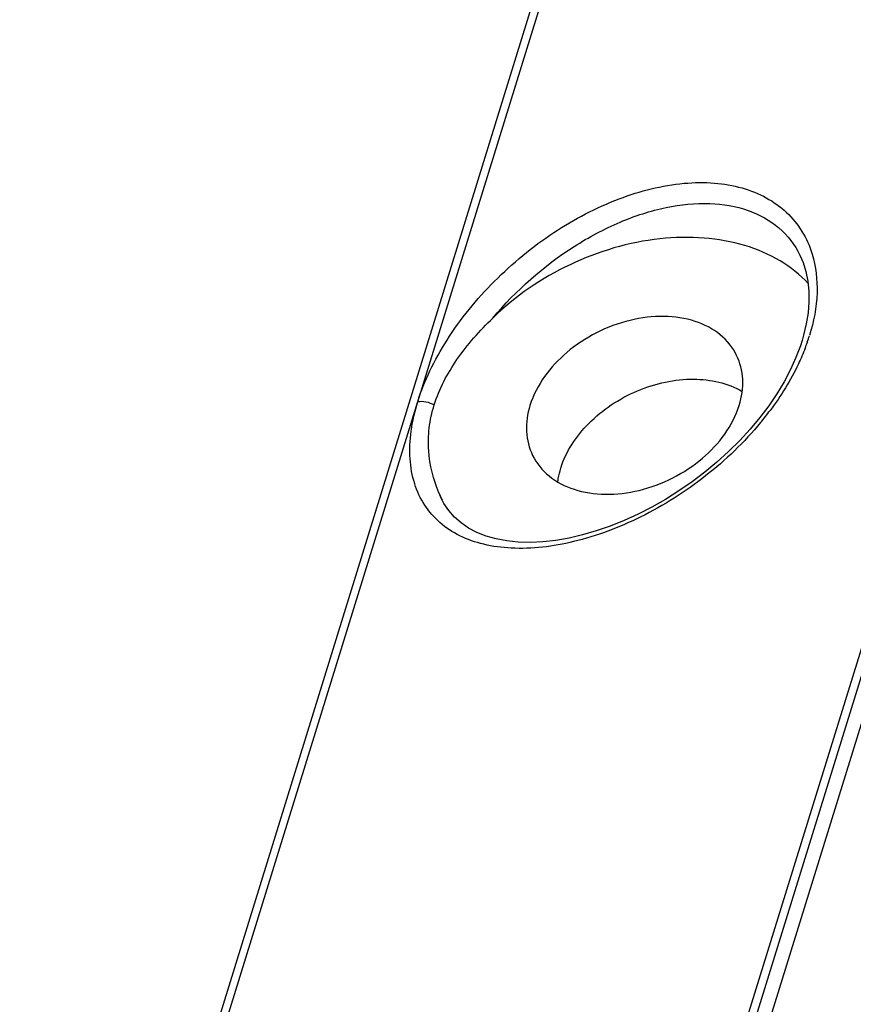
# Model space of a CAD drawing. Header units: inches. Extents: x 749 to 1245, y 24 to 374.
# Tile 81 of 145: x 1107 to 1123, y 144 to 163. Entities that reach past the tile are written whole.
import ezdxf

# ---------------------------------------------------------------- set-up
doc = ezdxf.new("R2010")
doc.units = ezdxf.units.IN
doc.header["$LTSCALE"] = 5
doc.header["$MEASUREMENT"] = 0
doc.layers.add('AM_0', color=7, linetype='CONTINUOUS', lineweight=30)

msp = doc.modelspace()

# ---------------------------------------------------------------- linework, layer by layer
at = {"layer": 'AM_0', "color": 7, "linetype": 'Continuous'}
for p, q in [((1133.434, 182.381), (1117.845, 131.934)), ((1114.828, 155.49), (1122.497, 180.313)), ((1106.944, 130.498), (1122.291, 180.161)), ((1132.585, 179.091), (1119.029, 135.224)), ((1132.878, 179.091), (1119.322, 135.224)), ((1122.398, 158.395), (1122.4, 158.391)), ((1122.525, 157.032), (1122.472, 156.809)), ((1122.472, 156.809), (1122.441, 156.703)), ((1107.15, 130.65), (1114.83, 155.496)), ((1115.299, 153.566), (1115.246, 153.687)), ((1115.3, 153.565), (1115.299, 153.566)), ((1115.348, 153.475), (1115.3, 153.565))]:
    msp.add_line(p, q, dxfattribs=at)
for points in [[(1122.4, 158.391), (1122.461, 158.249), (1122.518, 158.067), (1122.556, 157.875), (1122.576, 157.674), (1122.578, 157.466), (1122.56, 157.251), (1122.525, 157.032)], [(1122.441, 156.703), (1122.408, 156.599), (1122.318, 156.363), (1122.21, 156.125), (1122.085, 155.886), (1121.941, 155.647), (1121.781, 155.409), (1121.604, 155.175), (1121.412, 154.945), (1121.206, 154.72), (1120.987, 154.502), (1120.755, 154.292), (1120.513, 154.091), (1120.262, 153.901), (1120.003, 153.722), (1119.737, 153.554), (1119.467, 153.4), (1119.193, 153.26), (1118.917, 153.135), (1118.641, 153.024), (1118.366, 152.929), (1118.093, 152.85), (1117.825, 152.788), (1117.562, 152.742), (1117.306, 152.713), (1117.059, 152.702), (1116.821, 152.708), (1116.596, 152.73), (1116.383, 152.77), (1116.184, 152.827), (1116.002, 152.899), (1115.837, 152.986), (1115.689, 153.088), (1115.558, 153.203), (1115.444, 153.332), (1115.348, 153.475)]]:
    msp.add_lwpolyline(points, dxfattribs=at)
for centre, radius, start, end in [((1118.829, 157.961), 3.935, 340.8189, 342.8077), ((1118.639, 158.027), 4.137, 339.0709, 340.821), ((1116.776, 159.08), 6.285, 320.4341, 323.2077), ((1117.283, 154.514), 2.198, 202.1207, 205.5694), ((1117.289, 154.517), 2.205, 205.5684, 206.1537)]:
    msp.add_arc(centre, radius, start, end, dxfattribs=at)
for points, knots in [([(1114.828, 155.49), (1114.893, 155.699), (1115.063, 156.119), (1115.528, 156.949), (1116.318, 157.917), (1117.477, 158.87), (1118.756, 159.544), (1119.862, 159.828), (1120.691, 159.84), (1121.245, 159.746), (1121.735, 159.552), (1122.146, 159.258), (1122.46, 158.874), (1122.594, 158.571), (1122.642, 158.414)], [0, 0, 0, 0, 0.063606, 0.131663, 0.276374, 0.424386, 0.56613, 0.694486, 0.752597, 0.806565, 0.856959, 0.904893, 0.951963, 1, 1, 1, 1]), ([(1116.315, 157.147), (1116.775, 157.696), (1117.585, 158.412), (1118.804, 159.065), (1119.715, 159.362), (1120.583, 159.454), (1121.365, 159.328), (1122.008, 158.974), (1122.298, 158.598), (1122.398, 158.395)], [0, 0, 0, 0, 0.300163, 0.444266, 0.578143, 0.699229, 0.807247, 0.905238, 1, 1, 1, 1]), ([(1122.563, 157.835), (1122.401, 158.008), (1122.008, 158.318), (1121.297, 158.619), (1120.484, 158.762), (1119.296, 158.734), (1117.802, 158.292), (1116.759, 157.581), (1116.316, 157.148)], [0, 0, 0, 0, 0.103636, 0.214425, 0.333626, 0.460771, 0.729846, 1, 1, 1, 1]), ([(1122.642, 158.414), (1122.717, 158.168), (1122.778, 157.614), (1122.673, 157.073), (1122.588, 156.798)], [0, 0, 0, 0, 0.471913, 1, 1, 1, 1]), ([(1115.155, 155.425), (1115.254, 155.745), (1115.589, 156.372), (1116.056, 156.895), (1116.316, 157.148)], [0, 0, 0, 0, 0.480104, 1, 1, 1, 1]), ([(1121.145, 156.408), (1121.068, 156.564), (1120.832, 156.854), (1120.315, 157.118), (1119.691, 157.209), (1119.019, 157.126), (1118.358, 156.878), (1117.607, 156.385), (1117.178, 155.823), (1117.052, 155.417)], [0, 0, 0, 0, 0.102457, 0.213147, 0.335933, 0.469594, 0.609332, 0.748663, 1, 1, 1, 1]), ([(1122.502, 156.549), (1122.462, 156.444), (1122.276, 156.009), (1122.024, 155.604), (1121.809, 155.316)], [0, 0, 0, 0, 0.238889, 1, 1, 1, 1]), ([(1121.197, 155.417), (1121.249, 155.584), (1121.3, 155.925), (1121.216, 156.262), (1121.145, 156.408)], [0, 0, 0, 0, 0.517437, 1, 1, 1, 1]), ([(1117.663, 154.174), (1117.765, 154.506), (1118.082, 154.976), (1118.654, 155.442), (1119.17, 155.72), (1119.725, 155.895), (1120.434, 155.975), (1120.971, 155.861), (1121.256, 155.692)], [0, 0, 0, 0, 0.240111, 0.37265, 0.508289, 0.642602, 0.771418, 1, 1, 1, 1]), ([(1114.83, 155.491), (1114.883, 155.502), (1114.998, 155.496), (1115.105, 155.455), (1115.155, 155.425)], [0, 0, 0, 0, 0.482142, 1, 1, 1, 1]), ([(1121.621, 155.077), (1121.298, 154.686), (1120.561, 153.978), (1119.299, 153.177), (1117.987, 152.679), (1116.909, 152.543), (1116.147, 152.643), (1115.663, 152.811), (1115.258, 153.075), (1114.947, 153.431), (1114.744, 153.869), (1114.657, 154.373), (1114.683, 154.927), (1114.77, 155.304), (1114.83, 155.496)], [0, 0, 0, 0, 0.154927, 0.309875, 0.454526, 0.581279, 0.637216, 0.6886, 0.736682, 0.78344, 0.831274, 0.882421, 0.938462, 1, 1, 1, 1]), ([(1115.246, 153.686), (1115.139, 153.951), (1115.029, 154.381), (1115.043, 154.975), (1115.108, 155.276), (1115.155, 155.425)], [0, 0, 0, 0, 0.483019, 0.735347, 1, 1, 1, 1]), ([(1117.052, 155.417), (1117.001, 155.25), (1116.949, 154.909), (1117.033, 154.572), (1117.105, 154.426)], [0, 0, 0, 0, 0.517437, 1, 1, 1, 1]), ([(1117.105, 154.426), (1117.181, 154.27), (1117.418, 153.98), (1117.935, 153.716), (1118.559, 153.625), (1119.231, 153.708), (1119.891, 153.956), (1120.643, 154.449), (1121.072, 155.011), (1121.197, 155.417)], [0, 0, 0, 0, 0.102457, 0.213147, 0.335933, 0.469594, 0.609332, 0.748663, 1, 1, 1, 1]), ([(1117.603, 153.898), (1117.606, 153.921), (1117.619, 154.014), (1117.642, 154.106), (1117.663, 154.174)], [0, 0, 0, 0, 0.245791, 1, 1, 1, 1])]:
    msp.add_open_spline(points, degree=3, knots=knots, dxfattribs=at)

doc.saveas('drawing.dxf')
